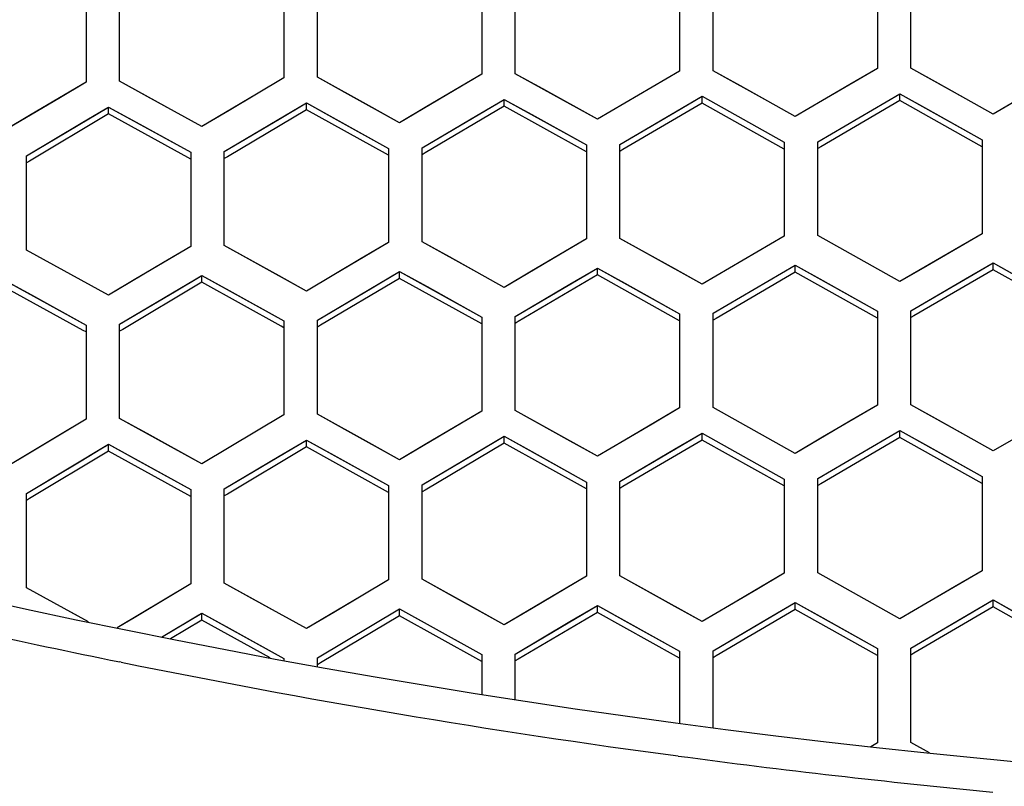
# Model space of a CAD drawing. Header units: millimetres. Extents: x 0 to 420, y 0 to 297.
# Tile 22 of 139: x 109.56 to 115.43, y 94.52 to 99.09. Entities that reach past the tile are written whole.
import ezdxf

# ---------------------------------------------------------------- set-up
doc = ezdxf.new("R2010")
doc.units = ezdxf.units.MM
doc.header["$LTSCALE"] = 23.1
doc.linetypes.add('DASHED', pattern=[0.2, 0.1, -0.1])
doc.layers.get('0').update_dxf_attribs({"linetype": 'CONTINUOUS'})
doc.layers.add('DIM_PILOTEES', color=7, linetype='CONTINUOUS')
doc.layers.add('LAY0001', color=7, linetype='CONTINUOUS')
doc.styles.get("Standard").update_dxf_attribs({"font": 'txt', "width": 0.7})
doc.dimstyles.new('DIMSTYLE_7', dxfattribs={"dimtxt": 2.5, "dimasz": 3.5, "dimexe": 2, "dimexo": 0, "dimtad": 1, "dimdsep": 46, "dimtxsty": 'Standard', "dimblk": '_FILLED', "dimblk1": '_FILLED', "dimblk2": '_FILLED', "dimcen": 0.09, "dimazin": 2, "dimtp": 0.3, "dimtm": 0.3, "dimtfac": 1, "dimtmove": 0, "dimatfit": 2, "dimldrblk": '_FILLED', "dimfxl": 0, "dimtolj": 1, "dimarcsym": 0})

# ---------------------------------------------------------------- blocks, each defined once
blk = doc.blocks.new('_FILLED')
at = {"color": 0, "linetype": 'ByBlock'}
blk.add_solid([(0, 0), (-1, 0.1429), (-1, -0.1429)], dxfattribs=at)
blk = doc.blocks.new('*D14')
at = {"layer": 'DIM_PILOTEES', "color": 2, "linetype": 'Continuous'}
for p, q in [((120.1827, 77.6871), (177.0028, 120.8628)), ((161.5321, 109.1071), (120.1827, 77.6871)), ((78.8334, 46.267), (120.1827, 77.6871))]:
    blk.add_line(p, q, dxfattribs=at)
at = {"layer": 'DIM_PILOTEES', "color": 2, "linetype": 'Continuous', "xscale": 3.5, "yscale": 3.5, "zscale": 3.5}
for p, rotation in [((161.5321, 109.1071), 37.2300217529), ((78.8334, 46.267), 217.2300217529)]:
    blk.add_blockref('_FILLED', p, dxfattribs=dict(at, rotation=rotation))
at = {"layer": 'DIM_PILOTEES', "color": 2, "linetype": 'Continuous', "insert": (166.7709, 117.0127), "char_height": 2.5, "width": 15.714286, "attachment_point": 1, "rotation": 37.23002, "line_spacing_factor": 0.9}
blk.add_mtext('{\\ftxt;\\W0.0001;\\H0.0001;\\~}{\\ftxt;\\W0.7857142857;\\H2.5; }{\\ftxt;\\W0.0001;\\H0.0001;\\~}{\\ftxt;\\W0.0001;\\H0.0001;\\~}{\\ftxt;\\W1.3333333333;\\H2.5; }{\\ftxt;\\W0.0001;\\H0.0001;\\~}{\\ftxt;\\W0.0001;\\H0.0001;\\~}{\\ftxt;\\W2.0714285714;\\H2.5; }{\\ftxt;\\W0.0001;\\H0.0001;\\~}', dxfattribs=at)

msp = doc.modelspace()

# ---------------------------------------------------------------- linework, layer by layer
at = {"color": 7, "linetype": 'Continuous'}
for p, q in [((112.3137, 99.3265), (112.3137, 98.7665)), ((112.5137, 98.7699), (112.5137, 99.3298)), ((113.4937, 99.3449), (113.4937, 98.7851)), ((113.6937, 98.7879), (113.6937, 99.3477)), ((114.6737, 99.3602), (114.6737, 98.8006)), ((114.8737, 98.8029), (114.8737, 99.3625)), ((109.9537, 99.2807), (109.9537, 98.7202)), ((110.1537, 98.7246), (110.1537, 99.285)), ((111.1337, 99.3051), (111.1337, 98.7449)), ((111.3337, 98.7488), (111.3337, 99.309)), ((114.6737, 98.8006), (114.3467, 98.6098)), ((115.2008, 98.6197), (114.8737, 98.8029)), ((111.1337, 98.7449), (110.8067, 98.5513)), ((111.6608, 98.5679), (111.3337, 98.7488)), ((112.3137, 98.7665), (111.9867, 98.5739)), ((112.8408, 98.5883), (112.5137, 98.7699)), ((113.4937, 98.7851), (113.1667, 98.5934)), ((114.0208, 98.6055), (113.6937, 98.7879)), ((109.9537, 98.7202), (109.6267, 98.5256)), ((110.4808, 98.5445), (110.1537, 98.7246)), ((112.2843, 98.5205), (112.448, 98.6169)), ((112.448, 98.5756), (112.448, 98.6169)), ((112.448, 98.6169), (112.6117, 98.526)), ((113.4643, 98.5393), (113.628, 98.6352)), ((113.628, 98.5939), (113.628, 98.6352)), ((113.628, 98.6352), (113.7917, 98.5439)), ((114.6443, 98.5549), (114.808, 98.6504)), ((114.808, 98.6091), (114.808, 98.6504)), ((114.808, 98.6504), (114.9717, 98.5587)), ((115.3637, 98.5283), (115.2008, 98.6197)), ((115.5267, 98.6231), (115.3637, 98.5283)), ((109.9243, 98.4738), (110.0698, 98.5603)), ((110.0698, 98.5603), (110.088, 98.5711)), ((110.088, 98.5297), (110.088, 98.5711)), ((110.088, 98.5711), (110.2517, 98.481)), ((111.1043, 98.4987), (111.268, 98.5956)), ((111.268, 98.5542), (111.268, 98.5956)), ((111.268, 98.5956), (111.4317, 98.5051)), ((111.8237, 98.4777), (111.6608, 98.5679)), ((111.9867, 98.5739), (111.8237, 98.4777)), ((112.448, 98.5756), (111.9761, 98.2975)), ((112.9205, 98.3132), (112.448, 98.5756)), ((113.0037, 98.4977), (112.8408, 98.5883)), ((113.1667, 98.5934), (113.0037, 98.4977)), ((113.628, 98.5939), (113.156, 98.3171)), ((114.1004, 98.3303), (113.628, 98.5939)), ((114.1837, 98.5145), (114.0208, 98.6055)), ((114.3467, 98.6098), (114.1837, 98.5145)), ((114.808, 98.6091), (114.336, 98.3336)), ((115.2804, 98.3444), (114.808, 98.6091)), ((114.9717, 98.5587), (115.298, 98.3758)), ((109.6267, 98.5256), (109.4637, 98.4285)), ((110.088, 98.5297), (109.6163, 98.2489)), ((110.5605, 98.2695), (110.088, 98.5297)), ((110.6437, 98.4547), (110.4808, 98.5445)), ((110.8067, 98.5513), (110.6437, 98.4547)), ((110.778, 98.3054), (111.1043, 98.4987)), ((111.268, 98.5542), (110.7962, 98.2748)), ((111.7405, 98.2929), (111.268, 98.5542)), ((111.4317, 98.5051), (111.758, 98.3245)), ((111.958, 98.3282), (112.2843, 98.5205)), ((112.6117, 98.526), (112.938, 98.3447)), ((113.138, 98.3478), (113.4643, 98.5393)), ((113.7917, 98.5439), (114.118, 98.3618)), ((114.318, 98.3644), (114.6443, 98.5549)), ((109.598, 98.2795), (109.9243, 98.4738)), ((110.2517, 98.481), (110.578, 98.3012)), ((111.758, 98.3245), (111.758, 97.7637)), ((111.958, 97.7673), (111.958, 98.3282)), ((112.938, 98.3447), (112.938, 97.7841)), ((113.138, 97.7872), (113.138, 98.3478)), ((114.118, 98.3205), (114.1004, 98.3303)), ((114.118, 98.3618), (114.118, 97.8013)), ((114.318, 97.8039), (114.318, 98.3644)), ((114.336, 98.3336), (114.318, 98.3231)), ((114.336, 98.3336), (114.318, 98.3231)), ((115.298, 98.3346), (115.2804, 98.3444)), ((115.298, 98.3346), (115.2804, 98.3444)), ((115.298, 98.3758), (115.298, 97.8155)), ((109.598, 97.7182), (109.598, 98.2795)), ((110.578, 98.2598), (110.5605, 98.2695)), ((110.578, 98.3012), (110.578, 97.7401)), ((110.778, 97.7443), (110.778, 98.3054)), ((110.7962, 98.2748), (110.778, 98.264)), ((110.7962, 98.2748), (110.778, 98.264)), ((111.758, 98.2832), (111.7405, 98.2929)), ((111.758, 98.2832), (111.7405, 98.2929)), ((111.9761, 98.2975), (111.958, 98.2868)), ((111.9761, 98.2975), (111.958, 98.2868)), ((112.938, 98.3034), (112.9205, 98.3132)), ((112.938, 98.3034), (112.9205, 98.3132)), ((113.156, 98.3171), (113.138, 98.3065)), ((113.156, 98.3171), (113.138, 98.3065)), ((109.6163, 98.2489), (109.598, 98.238)), ((109.6163, 98.2489), (109.598, 98.238)), ((114.118, 97.8013), (113.791, 97.6097)), ((114.645, 97.6209), (114.318, 97.8039)), ((115.298, 97.8155), (114.971, 97.6248)), ((110.578, 97.7401), (110.251, 97.5457)), ((111.105, 97.5637), (110.778, 97.7443)), ((111.758, 97.7637), (111.431, 97.5702)), ((112.285, 97.5859), (111.958, 97.7673)), ((112.938, 97.7841), (112.611, 97.5915)), ((113.465, 97.605), (113.138, 97.7872)), ((109.925, 97.5383), (109.598, 97.7182)), ((114.02, 97.532), (114.1837, 97.6279)), ((114.1837, 97.5866), (114.1837, 97.6279)), ((114.1837, 97.6279), (114.3474, 97.5363)), ((114.808, 97.5296), (114.645, 97.6209)), ((114.971, 97.6248), (114.808, 97.5296)), ((115.2, 97.5465), (115.3637, 97.6419)), ((115.3637, 97.6006), (115.3637, 97.6419)), ((115.3637, 97.6419), (115.5274, 97.5499)), ((110.48, 97.4697), (110.6437, 97.567)), ((110.6255, 97.5562), (110.6437, 97.567)), ((110.6437, 97.5255), (110.6437, 97.567)), ((110.6437, 97.567), (110.8074, 97.4766)), ((111.268, 97.4736), (111.105, 97.5637)), ((111.431, 97.5702), (111.268, 97.4736)), ((111.66, 97.4936), (111.8237, 97.5904)), ((111.8237, 97.549), (111.8237, 97.5904)), ((111.8237, 97.5904), (111.9874, 97.4997)), ((112.448, 97.4954), (112.285, 97.5859)), ((112.611, 97.5915), (112.448, 97.4954)), ((113.0037, 97.5694), (112.5318, 97.2914)), ((112.84, 97.5144), (113.0037, 97.6107)), ((113.0037, 97.5694), (113.0037, 97.6107)), ((113.0037, 97.6107), (113.1674, 97.5196)), ((113.4761, 97.3062), (113.0037, 97.5694)), ((113.628, 97.5141), (113.465, 97.605)), ((113.791, 97.6097), (113.628, 97.5141)), ((114.1837, 97.5866), (113.7118, 97.3099)), ((114.6561, 97.3222), (114.1837, 97.5866)), ((115.3637, 97.6006), (114.8917, 97.3252)), ((115.8361, 97.3351), (115.3637, 97.6006)), ((109.4637, 97.5404), (109.6274, 97.4504)), ((110.088, 97.4486), (109.925, 97.5383)), ((110.251, 97.5457), (110.088, 97.4486)), ((110.6437, 97.5255), (110.172, 97.2448)), ((111.1162, 97.2646), (110.6437, 97.5255)), ((111.8237, 97.549), (111.3519, 97.2697)), ((112.2961, 97.287), (111.8237, 97.549)), ((111.9874, 97.4997), (112.3137, 97.3186)), ((112.5137, 97.3221), (112.84, 97.5144)), ((113.1674, 97.5196), (113.4937, 97.3377)), ((113.6937, 97.3406), (114.02, 97.532)), ((114.3474, 97.5363), (114.6737, 97.3536)), ((114.8737, 97.356), (115.2, 97.5465)), ((109.9362, 97.239), (109.4637, 97.4988)), ((109.6274, 97.4504), (109.9537, 97.2709)), ((110.1537, 97.2755), (110.48, 97.4697)), ((110.8074, 97.4766), (111.1337, 97.2964)), ((111.3337, 97.3004), (111.66, 97.4936)), ((113.4937, 97.3377), (113.4937, 96.7763)), ((113.6937, 96.7793), (113.6937, 97.3406)), ((114.6737, 97.3536), (114.6737, 96.7924)), ((114.8737, 96.7948), (114.8737, 97.356)), ((114.8917, 97.3252), (114.8737, 97.3147)), ((114.8917, 97.3252), (114.8737, 97.3147)), ((109.9537, 97.2709), (109.9537, 96.7088)), ((110.1537, 96.7134), (110.1537, 97.2755)), ((111.1337, 97.2549), (111.1162, 97.2646)), ((111.1337, 97.2964), (111.1337, 96.7345)), ((111.3337, 96.7386), (111.3337, 97.3004)), ((111.3519, 97.2697), (111.3337, 97.2589)), ((112.3137, 97.2772), (112.2961, 97.287)), ((112.3137, 97.2772), (112.2961, 97.287)), ((112.3137, 97.3186), (112.3137, 96.757)), ((112.5137, 96.7605), (112.5137, 97.3221)), ((112.5318, 97.2914), (112.5137, 97.2807)), ((112.5318, 97.2914), (112.5137, 97.2807)), ((113.4937, 97.2964), (113.4761, 97.3062)), ((113.4937, 97.2964), (113.4761, 97.3062)), ((113.7118, 97.3099), (113.6937, 97.2993)), ((113.7118, 97.3099), (113.6937, 97.2993)), ((114.6737, 97.3123), (114.6561, 97.3222)), ((114.6737, 97.3123), (114.6561, 97.3222)), ((109.9537, 97.2294), (109.9362, 97.239)), ((109.9537, 97.2294), (109.9362, 97.239)), ((110.172, 97.2448), (110.1537, 97.2339)), ((110.172, 97.2448), (110.1537, 97.2339)), ((115.2008, 96.6112), (114.8737, 96.7948)), ((111.6607, 96.5574), (111.3337, 96.7386)), ((112.3137, 96.757), (111.9867, 96.5636)), ((112.8407, 96.5786), (112.5137, 96.7605)), ((113.4937, 96.7763), (113.1667, 96.5839)), ((114.0208, 96.5965), (113.6937, 96.7793)), ((114.6737, 96.7924), (114.3467, 96.6009)), ((109.9537, 96.7088), (109.6267, 96.5134)), ((110.4807, 96.5331), (110.1537, 96.7134)), ((111.1337, 96.7345), (110.8067, 96.5401)), ((113.4643, 96.5298), (113.628, 96.626)), ((113.628, 96.5847), (113.628, 96.626)), ((113.628, 96.626), (113.7917, 96.5346)), ((114.6443, 96.546), (114.808, 96.6418)), ((114.808, 96.6005), (114.808, 96.6418)), ((114.808, 96.6418), (114.9717, 96.55)), ((109.9243, 96.4617), (110.088, 96.5594)), ((110.0697, 96.5485), (110.088, 96.5594)), ((110.088, 96.5179), (110.088, 96.5594)), ((110.088, 96.5594), (110.2517, 96.4692)), ((111.1043, 96.4876), (111.268, 96.5849)), ((111.268, 96.5434), (111.268, 96.5849)), ((111.268, 96.5849), (111.4317, 96.4942)), ((111.9867, 96.5636), (111.8237, 96.4671)), ((112.448, 96.5656), (111.9762, 96.2865)), ((112.2843, 96.5103), (112.448, 96.6071)), ((112.448, 96.5656), (112.448, 96.6071)), ((112.448, 96.6071), (112.6117, 96.516)), ((112.9204, 96.3028), (112.448, 96.5656)), ((113.0037, 96.4878), (112.8407, 96.5786)), ((113.1667, 96.5839), (113.0037, 96.4878)), ((113.628, 96.5847), (113.1561, 96.3069)), ((114.1004, 96.3206), (113.628, 96.5847)), ((114.1837, 96.5053), (114.0208, 96.5965)), ((114.3467, 96.6009), (114.1837, 96.5053)), ((114.808, 96.6005), (114.3361, 96.324)), ((115.2804, 96.3353), (114.808, 96.6005)), ((115.3637, 96.5197), (115.2008, 96.6112)), ((115.5267, 96.6148), (115.3637, 96.5197)), ((109.6267, 96.5134), (109.4637, 96.4159)), ((110.088, 96.5179), (109.6164, 96.236)), ((110.5604, 96.2573), (110.088, 96.5179)), ((110.6437, 96.4431), (110.4807, 96.5331)), ((110.8067, 96.5401), (110.6437, 96.4431)), ((111.268, 96.5434), (110.7963, 96.2628)), ((111.7404, 96.2817), (111.268, 96.5434)), ((111.8237, 96.4671), (111.6607, 96.5574)), ((111.958, 96.3172), (112.2843, 96.5103)), ((112.6117, 96.516), (112.938, 96.3344)), ((113.138, 96.3376), (113.4643, 96.5298)), ((113.7917, 96.5346), (114.118, 96.3521)), ((114.318, 96.3548), (114.6443, 96.546)), ((114.9717, 96.55), (115.298, 96.3667)), ((109.598, 96.2666), (109.9243, 96.4617)), ((110.2517, 96.4692), (110.578, 96.2892)), ((110.778, 96.2935), (111.1043, 96.4876)), ((111.4317, 96.4942), (111.758, 96.3134)), ((112.938, 96.3344), (112.938, 95.7721)), ((113.138, 95.7754), (113.138, 96.3376)), ((114.118, 96.3521), (114.118, 95.7901)), ((114.318, 95.7928), (114.318, 96.3548)), ((115.298, 96.3253), (115.2804, 96.3353)), ((115.298, 96.3667), (115.298, 95.8047)), ((109.598, 95.7036), (109.598, 96.2666)), ((110.578, 96.2892), (110.578, 95.7265)), ((110.778, 95.7308), (110.778, 96.2935)), ((111.758, 96.2719), (111.7404, 96.2817)), ((111.758, 96.2719), (111.7404, 96.2817)), ((111.758, 96.3134), (111.758, 95.7509)), ((111.958, 95.7547), (111.958, 96.3172)), ((111.9762, 96.2865), (111.958, 96.2757)), ((111.9762, 96.2865), (111.958, 96.2757)), ((112.938, 96.2929), (112.9204, 96.3028)), ((112.938, 96.2929), (112.9204, 96.3028)), ((113.1561, 96.3069), (113.138, 96.2962)), ((114.118, 96.3107), (114.1004, 96.3206)), ((114.118, 96.3107), (114.1004, 96.3206)), ((114.3361, 96.324), (114.318, 96.3134)), ((114.3361, 96.324), (114.318, 96.3134)), ((109.6164, 96.236), (109.598, 96.225)), ((110.578, 96.2476), (110.5604, 96.2573)), ((110.578, 96.2476), (110.5604, 96.2573)), ((110.7963, 96.2628), (110.778, 96.252)), ((115.298, 95.8047), (114.971, 95.6134)), ((111.758, 95.7509), (111.431, 95.5567)), ((112.285, 95.573), (111.958, 95.7547)), ((112.938, 95.7721), (112.611, 95.5788)), ((113.465, 95.5928), (113.138, 95.7754)), ((114.118, 95.7901), (113.791, 95.5977)), ((114.645, 95.6094), (114.318, 95.7928)), ((109.925, 95.5236), (109.598, 95.7036)), ((110.578, 95.7265), (110.251, 95.5312)), ((111.105, 95.5499), (110.778, 95.7308)), ((115.2, 95.5349), (115.3637, 95.6307)), ((115.3637, 95.5893), (115.3637, 95.6307)), ((115.3637, 95.6307), (115.5274, 95.5385)), ((111.66, 95.48), (111.8237, 95.5772)), ((111.8237, 95.5357), (111.8237, 95.5772)), ((111.8237, 95.5772), (111.9874, 95.4863)), ((112.448, 95.4824), (112.285, 95.573)), ((112.611, 95.5788), (112.448, 95.4824)), ((112.84, 95.5016), (113.0037, 95.5983)), ((113.0037, 95.5568), (113.0037, 95.5983)), ((113.0037, 95.5983), (113.1674, 95.507)), ((113.628, 95.5018), (113.465, 95.5928)), ((113.791, 95.5977), (113.628, 95.5018)), ((114.1837, 95.5747), (113.7119, 95.297)), ((114.02, 95.5199), (114.1837, 95.6161)), ((114.1837, 95.5747), (114.1837, 95.6161)), ((114.1837, 95.6161), (114.3474, 95.5244)), ((114.656, 95.3098), (114.1837, 95.5747)), ((114.808, 95.5179), (114.645, 95.6094)), ((114.971, 95.6134), (114.808, 95.5179)), ((115.3637, 95.5893), (114.8918, 95.313)), ((115.836, 95.3232), (115.3637, 95.5893)), ((109.9677, 95.5001), (109.925, 95.5236)), ((109.9677, 95.5001), (109.925, 95.5236)), ((110.251, 95.5312), (110.1388, 95.4641)), ((110.4039, 95.4097), (110.6254, 95.5419)), ((110.6437, 95.5112), (110.4567, 95.3996)), ((110.6254, 95.5419), (110.6437, 95.5529)), ((110.6254, 95.5419), (110.6437, 95.5529)), ((110.6437, 95.5112), (110.6437, 95.5529)), ((110.6437, 95.5529), (110.8074, 95.4624)), ((111.0515, 95.2858), (110.6437, 95.5112)), ((111.268, 95.4597), (111.105, 95.5499)), ((111.431, 95.5567), (111.268, 95.4597)), ((111.8237, 95.5357), (111.352, 95.2553)), ((112.2961, 95.2732), (111.8237, 95.5357)), ((113.0037, 95.5568), (112.5319, 95.2778)), ((113.4761, 95.2932), (113.0037, 95.5568)), ((113.1674, 95.507), (113.4937, 95.3248)), ((113.6937, 95.3278), (114.02, 95.5199)), ((114.3474, 95.5244), (114.6737, 95.3413)), ((114.8737, 95.3438), (115.2, 95.5349)), ((110.8074, 95.4624), (111.1337, 95.2818)), ((111.3337, 95.286), (111.66, 95.48)), ((111.9874, 95.4863), (112.3137, 95.305)), ((112.5137, 95.3085), (112.84, 95.5016)), ((113.6937, 94.8691), (113.6937, 95.3278)), ((114.6737, 95.3413), (114.6737, 94.7785)), ((114.8737, 94.781), (114.8737, 95.3438)), ((111.1337, 95.2818), (111.1337, 95.27)), ((111.3337, 95.234), (111.3337, 95.286)), ((112.3137, 95.2634), (112.2961, 95.2732)), ((112.3137, 95.305), (112.3137, 95.0689)), ((112.5137, 95.038), (112.5137, 95.3085)), ((112.5319, 95.2778), (112.5137, 95.267)), ((112.5319, 95.2778), (112.5137, 95.267)), ((113.4937, 95.2833), (113.4761, 95.2932)), ((113.4937, 95.2833), (113.4761, 95.2932)), ((113.4937, 95.3248), (113.4937, 94.8963)), ((113.7119, 95.297), (113.6937, 95.2864)), ((113.7119, 95.297), (113.6937, 95.2864)), ((114.6737, 95.2999), (114.656, 95.3098)), ((114.6737, 95.2999), (114.656, 95.3098)), ((114.8918, 95.313), (114.8737, 95.3024)), ((110.1623, 95.2596), (110.1539, 95.2613)), ((110.1626, 95.2605), (110.1542, 95.2623)), ((111.352, 95.2553), (111.3337, 95.2444)), ((111.352, 95.2553), (111.3337, 95.2444)), ((114.6737, 94.7785), (114.6345, 94.7555)), ((114.6737, 94.7785), (114.6345, 94.7555)), ((114.9842, 94.7189), (114.8737, 94.781)), ((114.9842, 94.7189), (114.8737, 94.781))]:
    msp.add_line(p, q, dxfattribs=at)
at = {"color": 2, "linetype": 'DASHED'}
msp.add_circle((120.1827, 77.6871), 51.9325, dxfattribs=at)
at = {"color": 7, "linetype": 'Continuous'}
for centre, radius, start, end in [((120.0837, 143.9859), 49.5319, 247.55139, 292.44861), ((120.0903, 144.0712), 49.811, 256.44047, 258.49333), ((120.0868, 144.0529), 49.7923, 258.50289, 262.38111), ((120.0844, 144.0345), 49.7738, 262.38105, 264.55533)]:
    msp.add_arc(centre, radius, start, end, dxfattribs=at)
at = {"layer": 'LAY0001', "color": 7, "linetype": 'Continuous'}
for p, q in [((112.3137, 99.3265), (112.3137, 98.7665)), ((112.5137, 98.7699), (112.5137, 99.3298)), ((113.4937, 99.3449), (113.4937, 98.7851)), ((113.6937, 98.7879), (113.6937, 99.3477)), ((114.6737, 99.3602), (114.6737, 98.8006)), ((114.8737, 98.8029), (114.8737, 99.3625)), ((109.9537, 99.2807), (109.9537, 98.7202)), ((110.1537, 98.7246), (110.1537, 99.285)), ((111.1337, 99.3051), (111.1337, 98.7449)), ((111.3337, 98.7488), (111.3337, 99.309)), ((114.6737, 98.8006), (114.51, 98.7051)), ((115.0374, 98.7112), (114.8737, 98.8029)), ((111.1337, 98.7449), (110.97, 98.648)), ((111.4974, 98.6583), (111.3337, 98.7488)), ((112.3137, 98.7665), (112.15, 98.6701)), ((112.6774, 98.679), (112.5137, 98.7699)), ((113.4937, 98.7851), (113.33, 98.6892)), ((113.8574, 98.6967), (113.6937, 98.7879)), ((109.9537, 98.7202), (109.79, 98.6228)), ((110.3174, 98.6345), (110.1537, 98.7246)), ((113.0037, 98.4977), (112.6774, 98.679)), ((113.33, 98.6892), (113.0037, 98.4977)), ((114.1837, 98.5145), (113.8574, 98.6967)), ((114.51, 98.7051), (114.1837, 98.5145)), ((115.3637, 98.5283), (115.0374, 98.7112)), ((115.69, 98.718), (115.3637, 98.5283)), ((109.79, 98.6228), (109.4637, 98.4285)), ((110.6437, 98.4547), (110.3174, 98.6345)), ((110.97, 98.648), (110.6437, 98.4547)), ((111.8237, 98.4777), (111.4974, 98.6583)), ((112.15, 98.6701), (111.8237, 98.4777)), ((111.958, 98.3282), (112.448, 98.6169)), ((112.448, 98.6169), (112.938, 98.3447)), ((113.138, 98.3478), (113.628, 98.6352)), ((113.628, 98.6352), (114.118, 98.3618)), ((114.318, 98.3644), (114.808, 98.6504)), ((114.808, 98.6504), (115.298, 98.3758)), ((109.598, 98.2795), (110.088, 98.5711)), ((110.088, 98.5711), (110.578, 98.3012)), ((110.778, 98.3054), (111.268, 98.5956)), ((111.268, 98.5956), (111.758, 98.3245)), ((111.758, 98.3245), (111.758, 97.7637)), ((111.958, 97.7673), (111.958, 98.3282)), ((112.938, 98.3447), (112.938, 97.7841)), ((113.138, 97.7872), (113.138, 98.3478)), ((114.118, 98.3618), (114.118, 97.8013)), ((114.318, 97.8039), (114.318, 98.3644)), ((115.298, 98.3758), (115.298, 97.8155)), ((109.598, 97.7182), (109.598, 98.2795)), ((110.578, 98.3012), (110.578, 97.7401)), ((110.778, 97.7443), (110.778, 98.3054)), ((114.118, 97.8013), (113.9543, 97.7055)), ((114.4817, 97.7124), (114.318, 97.8039)), ((115.298, 97.8155), (115.1343, 97.7201)), ((110.578, 97.7401), (110.4143, 97.6428)), ((110.9417, 97.654), (110.778, 97.7443)), ((111.758, 97.7637), (111.5943, 97.6669)), ((112.1217, 97.6766), (111.958, 97.7673)), ((112.938, 97.7841), (112.7743, 97.6877)), ((113.3017, 97.696), (113.138, 97.7872)), ((109.7617, 97.6282), (109.598, 97.7182)), ((112.448, 97.4954), (112.1217, 97.6766)), ((112.7743, 97.6877), (112.448, 97.4954)), ((113.628, 97.5141), (113.3017, 97.696)), ((113.9543, 97.7055), (113.628, 97.5141)), ((114.808, 97.5296), (114.4817, 97.7124)), ((115.1343, 97.7201), (114.808, 97.5296)), ((110.088, 97.4486), (109.7617, 97.6282)), ((110.4143, 97.6428), (110.088, 97.4486)), ((111.268, 97.4736), (110.9417, 97.654)), ((111.5943, 97.6669), (111.268, 97.4736)), ((113.6937, 97.3406), (114.1837, 97.6279)), ((114.1837, 97.6279), (114.6737, 97.3536)), ((114.8737, 97.356), (115.3637, 97.6419)), ((115.3637, 97.6419), (115.8537, 97.3664)), ((110.1537, 97.2755), (110.6437, 97.567)), ((110.6437, 97.567), (111.1337, 97.2964)), ((111.3337, 97.3004), (111.8237, 97.5904)), ((111.8237, 97.5904), (112.3137, 97.3186)), ((112.5137, 97.3221), (113.0037, 97.6107)), ((113.0037, 97.6107), (113.4937, 97.3377)), ((109.4637, 97.5404), (109.9537, 97.2709)), ((113.4937, 97.3377), (113.4937, 96.7763)), ((113.6937, 96.7793), (113.6937, 97.3406)), ((114.6737, 97.3536), (114.6737, 96.7924)), ((114.8737, 96.7948), (114.8737, 97.356)), ((109.9537, 97.2709), (109.9537, 96.7088)), ((110.1537, 96.7134), (110.1537, 97.2755)), ((111.1337, 97.2964), (111.1337, 96.7345)), ((111.3337, 96.7386), (111.3337, 97.3004)), ((112.3137, 97.3186), (112.3137, 96.757)), ((112.5137, 96.7605), (112.5137, 97.3221)), ((115.0374, 96.703), (114.8737, 96.7948)), ((111.4974, 96.6479), (111.3337, 96.7386)), ((112.3137, 96.757), (112.15, 96.6603)), ((112.6774, 96.6695), (112.5137, 96.7605)), ((113.4937, 96.7763), (113.33, 96.68)), ((113.8574, 96.6878), (113.6937, 96.7793)), ((114.6737, 96.7924), (114.51, 96.6966)), ((109.9537, 96.7088), (109.79, 96.6111)), ((110.3174, 96.6232), (110.1537, 96.7134)), ((111.1337, 96.7345), (110.97, 96.6373)), ((113.33, 96.68), (113.0037, 96.4878)), ((114.1837, 96.5053), (113.8574, 96.6878)), ((114.51, 96.6966), (114.1837, 96.5053)), ((115.3637, 96.5197), (115.0374, 96.703)), ((115.69, 96.71), (115.3637, 96.5197)), ((110.6437, 96.4431), (110.3174, 96.6232)), ((110.97, 96.6373), (110.6437, 96.4431)), ((111.8237, 96.4671), (111.4974, 96.6479)), ((112.15, 96.6603), (111.8237, 96.4671)), ((113.0037, 96.4878), (112.6774, 96.6695)), ((113.138, 96.3376), (113.628, 96.626)), ((113.628, 96.626), (114.118, 96.3521)), ((114.318, 96.3548), (114.808, 96.6418)), ((114.808, 96.6418), (115.298, 96.3667)), ((109.79, 96.6111), (109.4637, 96.4159)), ((109.598, 96.2666), (110.088, 96.5594)), ((110.088, 96.5594), (110.578, 96.2892)), ((110.778, 96.2935), (111.268, 96.5849)), ((111.268, 96.5849), (111.758, 96.3134)), ((111.958, 96.3172), (112.448, 96.6071)), ((112.448, 96.6071), (112.938, 96.3344)), ((112.938, 96.3344), (112.938, 95.7721)), ((113.138, 95.7754), (113.138, 96.3376)), ((114.118, 96.3521), (114.118, 95.7901)), ((114.318, 95.7928), (114.318, 96.3548)), ((115.298, 96.3667), (115.298, 95.8047)), ((109.598, 95.7036), (109.598, 96.2666)), ((110.578, 96.2892), (110.578, 95.7265)), ((110.778, 95.7308), (110.778, 96.2935)), ((111.758, 96.3134), (111.758, 95.7509)), ((111.958, 95.7547), (111.958, 96.3172)), ((115.298, 95.8047), (115.1343, 95.709)), ((111.758, 95.7509), (111.5943, 95.6537)), ((112.1217, 95.6638), (111.958, 95.7547)), ((112.938, 95.7721), (112.7743, 95.6754)), ((113.3017, 95.684), (113.138, 95.7754)), ((114.118, 95.7901), (113.9543, 95.6938)), ((114.4817, 95.701), (114.318, 95.7928)), ((109.7617, 95.6135), (109.598, 95.7036)), ((110.578, 95.7265), (110.4143, 95.6288)), ((110.9417, 95.6403), (110.778, 95.7308)), ((113.628, 95.5018), (113.3017, 95.684)), ((113.9543, 95.6938), (113.628, 95.5018)), ((114.808, 95.5179), (114.4817, 95.701)), ((115.1343, 95.709), (114.808, 95.5179)), ((110.4143, 95.6288), (110.1388, 95.4641)), ((111.268, 95.4597), (110.9417, 95.6403)), ((111.5943, 95.6537), (111.268, 95.4597)), ((112.448, 95.4824), (112.1217, 95.6638)), ((112.7743, 95.6754), (112.448, 95.4824)), ((114.8737, 95.3438), (115.3637, 95.6307)), ((115.3637, 95.6307), (115.8537, 95.3546)), ((109.9677, 95.5001), (109.7617, 95.6135)), ((111.3337, 95.286), (111.8237, 95.5772)), ((111.8237, 95.5772), (112.3137, 95.305)), ((112.5137, 95.3085), (113.0037, 95.5983)), ((113.0037, 95.5983), (113.4937, 95.3248)), ((113.6937, 95.3278), (114.1837, 95.6161)), ((114.1837, 95.6161), (114.6737, 95.3413)), ((110.4039, 95.4097), (110.6437, 95.5529)), ((110.6437, 95.5529), (111.1337, 95.2818)), ((113.6937, 94.8691), (113.6937, 95.3278)), ((114.6737, 95.3413), (114.6737, 94.7785)), ((114.8737, 94.781), (114.8737, 95.3438)), ((111.1337, 95.2818), (111.1337, 95.27)), ((111.3337, 95.234), (111.3337, 95.286)), ((112.3137, 95.305), (112.3137, 95.0689)), ((112.5137, 95.038), (112.5137, 95.3085)), ((113.4937, 95.3248), (113.4937, 94.8963)), ((114.6737, 94.7785), (114.6345, 94.7555)), ((114.6737, 94.7785), (114.6345, 94.7555)), ((114.9842, 94.7189), (114.8737, 94.781)), ((114.9842, 94.7189), (114.8737, 94.781))]:
    msp.add_line(p, q, dxfattribs=at)

# ---------------------------------------------------------------- dimensions: what is measured, and where the dimension line sits
at = {"layer": 'DIM_PILOTEES', "color": 2, "linetype": 'Continuous'}
dim = msp.add_diameter_dim_2p(p1=(161.5321, 109.1071), p2=(78.8334, 46.267), text='{\\ftxt;\\W0.0001;\\H0.0001;\\~}{\\ftxt;\\W0.7857142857;\\H2.5; }{\\ftxt;\\W0.0001;\\H0.0001;\\~}{\\ftxt;\\W0.0001;\\H0.0001;\\~}{\\ftxt;\\W1.3333333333;\\H2.5; }{\\ftxt;\\W0.0001;\\H0.0001;\\~}{\\ftxt;\\W0.0001;\\H0.0001;\\~}{\\ftxt;\\W2.0714285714;\\H2.5; }{\\ftxt;\\W0.0001;\\H0.0001;\\~}', dimstyle='DIMSTYLE_7', override={"dimpost": '<>'}, dxfattribs=at)
dim.commit()
dim.dimension.update_dxf_attribs({"geometry": '*D14', "text_midpoint": (172.5015, 118.2274), "dimtype": 163})

doc.saveas('drawing.dxf')
